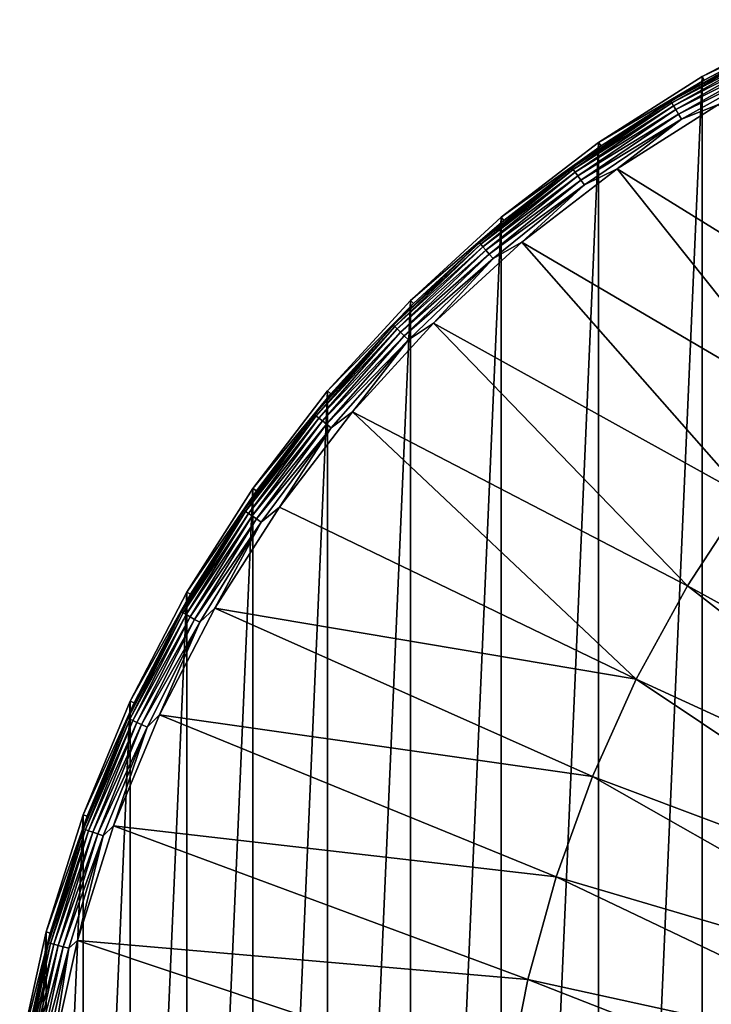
# Model space of a CAD drawing. Header units: metres. Extents: x -263 to 72, y -72 to 102.
# Tile 46 of 256: x -71 to -36, y 15 to 66. Entities that reach past the tile are written whole.
import ezdxf

# ---------------------------------------------------------------- set-up
doc = ezdxf.new("R2010")
doc.units = ezdxf.units.M
doc.layers.add('solid_FREE_STANDING_ONO_SW0004', color=7, linetype='CONTINUOUS')

msp = doc.modelspace()

# ---------------------------------------------------------------- linework, layer by layer
at = {"layer": 'solid_FREE_STANDING_ONO_SW0004'}
for points in [[(-36.250072, -62.786797, -887), (-36.250069, 62.7868, -887), (-30.63979, 65.707329, -887)], [(-30.639791, -65.707329, -887), (-36.250072, -62.786797, -887), (-30.63979, 65.707329, -887)], [(-30.63979, 65.707329, -887), (-36.250069, 62.7868, -887), (-30.548302, 65.51104, -874.593201)], [(-36.250069, 62.7868, -887), (-36.14172, 62.599293, -874.593201), (-30.548302, 65.51104, -874.593201)], [(-32.524097, 64.507698, -874.272705), (-30.548302, 65.51104, -874.593201), (-36.14172, 62.599293, -874.593201)], [(-37.877563, 61.517071, -874.272705), (-32.524097, 64.507698, -874.272705), (-36.14172, 62.599293, -874.593201)], [(-32.475067, 64.410454, -873.966553), (-32.524097, 64.507698, -874.272705), (-37.877563, 61.517071, -874.272705)], [(-37.820465, 61.424335, -873.966553), (-32.475067, 64.410454, -873.966553), (-37.877563, 61.517071, -874.272705)], [(-32.397507, 64.256615, -873.690979), (-32.475067, 64.410454, -873.966553), (-37.820465, 61.424335, -873.966553)], [(-37.730133, 61.277634, -873.690979), (-32.397507, 64.256615, -873.690979), (-37.820465, 61.424335, -873.966553)], [(-32.295048, 64.053406, -873.459045), (-32.397507, 64.256615, -873.690979), (-37.730133, 61.277634, -873.690979)], [(-37.610813, 61.083843, -873.459045), (-32.295048, 64.053406, -873.459045), (-37.730133, 61.277634, -873.690979)], [(-32.172508, 63.81036, -873.281555), (-32.295048, 64.053406, -873.459045), (-37.610813, 61.083843, -873.459045)], [(-37.468102, 60.852062, -873.281555), (-32.172508, 63.81036, -873.281555), (-37.610813, 61.083843, -873.459045)], [(-32.035629, 63.538883, -873.166809), (-32.172508, 63.81036, -873.281555), (-37.468102, 60.852062, -873.281555)], [(-37.308697, 60.59317, -873.166809), (-32.035629, 63.538883, -873.166809), (-37.468102, 60.852062, -873.281555)], [(-35.418156, 61.346603, -873.1203), (-32.035629, 63.538883, -873.166809), (-37.308697, 60.59317, -873.166809)], [(-41.584316, -59.388508, -887), (-41.584305, 59.388515, -887), (-36.250069, 62.7868, -887)], [(-36.250072, -62.786797, -887), (-41.584316, -59.388508, -887), (-36.250069, 62.7868, -887)], [(-36.250069, 62.7868, -887), (-41.584305, 59.388515, -887), (-36.14172, 62.599293, -874.593201)], [(-41.584305, 59.388515, -887), (-41.460079, 59.211124, -874.593201), (-36.14172, 62.599293, -874.593201)], [(-37.877563, 61.517071, -874.272705), (-36.14172, 62.599293, -874.593201), (-41.460079, 59.211124, -874.593201)], [(-42.958118, 58.083214, -874.272705), (-37.877563, 61.517071, -874.272705), (-41.460079, 59.211124, -874.593201)], [(-37.820465, 61.424335, -873.966553), (-37.877563, 61.517071, -874.272705), (-42.958118, 58.083214, -874.272705)], [(-42.893364, 57.995655, -873.966553), (-37.820465, 61.424335, -873.966553), (-42.958118, 58.083214, -874.272705)], [(-37.730133, 61.277634, -873.690979), (-37.820465, 61.424335, -873.966553), (-42.893364, 57.995655, -873.966553)], [(-40.630077, 58.026272, -873.1203), (-35.418156, 61.346603, -873.1203), (-37.308697, 60.59317, -873.166809)], [(-26.986883, 49.60038, -872.66272), (-35.418156, 61.346603, -873.1203), (-40.630077, 58.026272, -873.1203)], [(-42.790916, 57.85714, -873.690979), (-37.730133, 61.277634, -873.690979), (-42.893364, 57.995655, -873.966553)], [(-37.610813, 61.083843, -873.459045), (-37.730133, 61.277634, -873.690979), (-42.790916, 57.85714, -873.690979)], [(-42.655594, 57.674168, -873.459045), (-37.610813, 61.083843, -873.459045), (-42.790916, 57.85714, -873.690979)], [(-37.468102, 60.852062, -873.281555), (-37.610813, 61.083843, -873.459045), (-42.655594, 57.674168, -873.459045)], [(-42.493736, 57.455326, -873.281555), (-37.468102, 60.852062, -873.281555), (-42.655594, 57.674168, -873.459045)], [(-37.308697, 60.59317, -873.166809), (-37.468102, 60.852062, -873.281555), (-42.493736, 57.455326, -873.281555)], [(-42.31295, 57.210884, -873.166809), (-37.308697, 60.59317, -873.166809), (-42.493736, 57.455326, -873.281555)], [(-40.630077, 58.026272, -873.1203), (-37.308697, 60.59317, -873.166809), (-42.31295, 57.210884, -873.166809)], [(-46.602028, -55.53828, -887), (-46.602016, 55.538292, -887), (-41.584305, 59.388515, -887)], [(-41.584316, -59.388508, -887), (-46.602028, -55.53828, -887), (-41.584305, 59.388515, -887)], [(-41.584305, 59.388515, -887), (-46.602016, 55.538292, -887), (-41.460079, 59.211124, -874.593201)], [(-46.602016, 55.538292, -887), (-46.462898, 55.372326, -874.593201), (-41.460079, 59.211124, -874.593201)], [(-42.958118, 58.083214, -874.272705), (-41.460079, 59.211124, -874.593201), (-46.462898, 55.372326, -874.593201)], [(-47.729164, 54.230865, -874.272705), (-42.958118, 58.083214, -874.272705), (-46.462898, 55.372326, -874.593201)], [(-42.893364, 57.995655, -873.966553), (-42.958118, 58.083214, -874.272705), (-47.729164, 54.230865, -874.272705)], [(-47.657215, 54.149113, -873.966553), (-42.893364, 57.995655, -873.966553), (-47.729164, 54.230865, -874.272705)], [(-42.790916, 57.85714, -873.690979), (-42.893364, 57.995655, -873.966553), (-47.657215, 54.149113, -873.966553)], [(-47.543392, 54.019787, -873.690979), (-42.790916, 57.85714, -873.690979), (-47.657215, 54.149113, -873.966553)], [(-42.655594, 57.674168, -873.459045), (-42.790916, 57.85714, -873.690979), (-47.543392, 54.019787, -873.690979)], [(-45.532791, 54.264317, -873.1203), (-40.630077, 58.026272, -873.1203), (-42.31295, 57.210884, -873.166809)], [(-30.65844, 45.522518, -872.618652), (-40.630077, 58.026272, -873.1203), (-45.532791, 54.264317, -873.1203)], [(-26.986883, 49.60038, -872.66272), (-40.630077, 58.026272, -873.1203), (-30.65844, 45.522518, -872.618652)], [(-47.393036, 53.848949, -873.459045), (-42.655594, 57.674168, -873.459045), (-47.543392, 54.019787, -873.690979)], [(-42.493736, 57.455326, -873.281555), (-42.655594, 57.674168, -873.459045), (-47.393036, 53.848949, -873.459045)], [(-47.213207, 53.644623, -873.281555), (-42.493736, 57.455326, -873.281555), (-47.393036, 53.848949, -873.459045)], [(-42.31295, 57.210884, -873.166809), (-42.493736, 57.455326, -873.281555), (-47.213207, 53.644623, -873.281555)], [(-47.012341, 53.416393, -873.166809), (-42.31295, 57.210884, -873.166809), (-47.213207, 53.644623, -873.281555)], [(-45.532791, 54.264317, -873.1203), (-42.31295, 57.210884, -873.166809), (-47.012341, 53.416393, -873.166809)], [(-51.265244, -51.26524, -887), (-51.265236, 51.265247, -887), (-46.602016, 55.538292, -887)], [(-46.602028, -55.53828, -887), (-51.265244, -51.26524, -887), (-46.602016, 55.538292, -887)], [(-46.602016, 55.538292, -887), (-51.265236, 51.265247, -887), (-46.462898, 55.372326, -874.593201)], [(-51.265236, 51.265247, -887), (-51.11211, 51.11211, -874.593201), (-46.462898, 55.372326, -874.593201)], [(-47.729164, 54.230865, -874.272705), (-46.462898, 55.372326, -874.593201), (-51.11211, 51.11211, -874.593201)], [(-52.156319, 49.987782, -874.272705), (-47.729164, 54.230865, -874.272705), (-51.11211, 51.11211, -874.593201)], [(-47.657215, 54.149113, -873.966553), (-47.729164, 54.230865, -874.272705), (-52.156319, 49.987782, -874.272705)], [(-50.088985, 50.089371, -873.1203), (-45.532791, 54.264317, -873.1203), (-47.012341, 53.416393, -873.166809)], [(-34.004745, 41.17374, -872.578491), (-45.532791, 54.264317, -873.1203), (-50.088985, 50.089371, -873.1203)], [(-30.65844, 45.522518, -872.618652), (-45.532791, 54.264317, -873.1203), (-34.004745, 41.17374, -872.578491)], [(-52.077694, 49.912426, -873.966553), (-47.657215, 54.149113, -873.966553), (-52.156319, 49.987782, -874.272705)], [(-47.543392, 54.019787, -873.690979), (-47.657215, 54.149113, -873.966553), (-52.077694, 49.912426, -873.966553)], [(-51.953312, 49.793217, -873.690979), (-47.543392, 54.019787, -873.690979), (-52.077694, 49.912426, -873.966553)], [(-47.393036, 53.848949, -873.459045), (-47.543392, 54.019787, -873.690979), (-51.953312, 49.793217, -873.690979)], [(-51.789013, 49.635746, -873.459045), (-47.393036, 53.848949, -873.459045), (-51.953312, 49.793217, -873.690979)], [(-47.213207, 53.644623, -873.281555), (-47.393036, 53.848949, -873.459045), (-51.789013, 49.635746, -873.459045)], [(-51.592503, 49.447407, -873.281555), (-47.213207, 53.644623, -873.281555), (-51.789013, 49.635746, -873.459045)], [(-47.012341, 53.416393, -873.166809), (-47.213207, 53.644623, -873.281555), (-51.592503, 49.447407, -873.281555)], [(-51.373005, 49.237038, -873.166809), (-47.012341, 53.416393, -873.166809), (-51.592503, 49.447407, -873.281555)], [(-50.088985, 50.089371, -873.1203), (-47.012341, 53.416393, -873.166809), (-51.373005, 49.237038, -873.166809)], [(-55.538288, -46.60202, -887), (-55.538273, 46.602039, -887), (-51.265236, 51.265247, -887)], [(-51.265244, -51.26524, -887), (-55.538288, -46.60202, -887), (-51.265236, 51.265247, -887)], [(-51.265236, 51.265247, -887), (-55.538273, 46.602039, -887), (-51.11211, 51.11211, -874.593201)], [(-55.538273, 46.602039, -887), (-55.372326, 46.462898, -874.593201), (-51.11211, 51.11211, -874.593201)], [(-52.156319, 49.987782, -874.272705), (-51.11211, 51.11211, -874.593201), (-55.372326, 46.462898, -874.593201)], [(-56.207684, 45.384533, -874.272705), (-52.156319, 49.987782, -874.272705), (-55.372326, 46.462898, -874.593201)], [(-52.077694, 49.912426, -873.966553), (-52.156319, 49.987782, -874.272705), (-56.207684, 45.384533, -874.272705)], [(-56.122952, 45.31612, -873.966553), (-52.077694, 49.912426, -873.966553), (-56.207684, 45.384533, -874.272705)], [(-51.953312, 49.793217, -873.690979), (-52.077694, 49.912426, -873.966553), (-56.122952, 45.31612, -873.966553)], [(-55.988911, 45.20789, -873.690979), (-51.953312, 49.793217, -873.690979), (-56.122952, 45.31612, -873.966553)], [(-51.789013, 49.635746, -873.459045), (-51.953312, 49.793217, -873.690979), (-55.988911, 45.20789, -873.690979)], [(-54.263973, 45.533203, -873.1203), (-50.088985, 50.089371, -873.1203), (-51.373005, 49.237038, -873.166809)], [(-37.005882, 36.579929, -872.542419), (-50.088985, 50.089371, -873.1203), (-54.263973, 45.533203, -873.1203)], [(-34.004745, 41.17374, -872.578491), (-50.088985, 50.089371, -873.1203), (-37.005882, 36.579929, -872.542419)], [(-55.811848, 45.064919, -873.459045), (-51.789013, 49.635746, -873.459045), (-55.988911, 45.20789, -873.690979)], [(-51.592503, 49.447407, -873.281555), (-51.789013, 49.635746, -873.459045), (-55.811848, 45.064919, -873.459045)], [(-55.600071, 44.893925, -873.281555), (-51.592503, 49.447407, -873.281555), (-55.811848, 45.064919, -873.459045)], [(-51.373005, 49.237038, -873.166809), (-51.592503, 49.447407, -873.281555), (-55.600071, 44.893925, -873.281555)], [(-55.363525, 44.702923, -873.166809), (-51.373005, 49.237038, -873.166809), (-55.600071, 44.893925, -873.281555)], [(-54.263973, 45.533203, -873.1203), (-51.373005, 49.237038, -873.166809), (-55.363525, 44.702923, -873.166809)], [(-59.388515, -41.584305, -887), (-59.388496, 41.584332, -887), (-55.538273, 46.602039, -887)], [(-55.538288, -46.60202, -887), (-59.388515, -41.584305, -887), (-55.538273, 46.602039, -887)], [(-55.538273, 46.602039, -887), (-59.388496, 41.584332, -887), (-55.372326, 46.462898, -874.593201)], [(-59.388496, 41.584332, -887), (-59.211128, 41.460075, -874.593201), (-55.372326, 46.462898, -874.593201)], [(-56.207684, 45.384533, -874.272705), (-55.372326, 46.462898, -874.593201), (-59.211128, 41.460075, -874.593201)], [(-59.854073, 40.454292, -874.272705), (-56.207684, 45.384533, -874.272705), (-59.211128, 41.460075, -874.593201)], [(-56.122952, 45.31612, -873.966553), (-56.207684, 45.384533, -874.272705), (-59.854073, 40.454292, -874.272705)], [(-59.763844, 40.393311, -873.966553), (-56.122952, 45.31612, -873.966553), (-59.854073, 40.454292, -874.272705)], [(-55.988911, 45.20789, -873.690979), (-56.122952, 45.31612, -873.966553), (-59.763844, 40.393311, -873.966553)], [(-59.621105, 40.296833, -873.690979), (-55.988911, 45.20789, -873.690979), (-59.763844, 40.393311, -873.966553)], [(-55.811848, 45.064919, -873.459045), (-55.988911, 45.20789, -873.690979), (-59.621105, 40.296833, -873.690979)], [(-58.025982, 40.630489, -873.1203), (-54.263973, 45.533203, -873.1203), (-55.363525, 44.702923, -873.166809)], [(-39.643993, 31.768421, -872.510742), (-54.263973, 45.533203, -873.1203), (-58.025982, 40.630489, -873.1203)], [(-37.005882, 36.579929, -872.542419), (-54.263973, 45.533203, -873.1203), (-39.643993, 31.768421, -872.510742)], [(-59.432556, 40.169395, -873.459045), (-55.811848, 45.064919, -873.459045), (-59.621105, 40.296833, -873.690979)], [(-55.600071, 44.893925, -873.281555), (-55.811848, 45.064919, -873.459045), (-59.432556, 40.169395, -873.459045)], [(-59.207043, 40.016975, -873.281555), (-55.600071, 44.893925, -873.281555), (-59.432556, 40.169395, -873.459045)], [(-55.363525, 44.702923, -873.166809), (-55.600071, 44.893925, -873.281555), (-59.207043, 40.016975, -873.281555)], [(-58.955151, 39.846725, -873.166809), (-55.363525, 44.702923, -873.166809), (-59.207043, 40.016975, -873.281555)], [(-58.025982, 40.630489, -873.1203), (-55.363525, 44.702923, -873.166809), (-58.955151, 39.846725, -873.166809)], [(-62.786804, -36.250061, -887), (-62.786793, 36.250084, -887), (-59.388496, 41.584332, -887)], [(-59.388515, -41.584305, -887), (-62.786804, -36.250061, -887), (-59.388496, 41.584332, -887)], [(-59.388496, 41.584332, -887), (-62.786793, 36.250084, -887), (-59.211128, 41.460075, -874.593201)], [(-62.786793, 36.250084, -887), (-62.599293, 36.14172, -874.593201), (-59.211128, 41.460075, -874.593201)], [(-59.854073, 40.454292, -874.272705), (-59.211128, 41.460075, -874.593201), (-62.599293, 36.14172, -874.593201)], [(-34.004745, 41.17374, -872.578491), (-37.005882, 36.579929, -872.542419), (-16.179327, 25.143127, -872.088928)], [(-61.346378, 35.418545, -873.1203), (-58.025982, 40.630489, -873.1203), (-58.955151, 39.846725, -873.166809)], [(-39.643993, 31.768421, -872.510742), (-58.025982, 40.630489, -873.1203), (-61.346378, 35.418545, -873.1203)], [(-63.06921, 35.232574, -874.272705), (-59.854073, 40.454292, -874.272705), (-62.599293, 36.14172, -874.593201)], [(-59.763844, 40.393311, -873.966553), (-59.854073, 40.454292, -874.272705), (-63.06921, 35.232574, -874.272705)], [(-62.974136, 35.179462, -873.966553), (-59.763844, 40.393311, -873.966553), (-63.06921, 35.232574, -874.272705)], [(-59.621105, 40.296833, -873.690979), (-59.763844, 40.393311, -873.966553), (-62.974136, 35.179462, -873.966553)], [(-62.82373, 35.095444, -873.690979), (-59.621105, 40.296833, -873.690979), (-62.974136, 35.179462, -873.966553)], [(-59.432556, 40.169395, -873.459045), (-59.621105, 40.296833, -873.690979), (-62.82373, 35.095444, -873.690979)], [(-62.625053, 34.984455, -873.459045), (-59.432556, 40.169395, -873.459045), (-62.82373, 35.095444, -873.690979)], [(-59.207043, 40.016975, -873.281555), (-59.432556, 40.169395, -873.459045), (-62.625053, 34.984455, -873.459045)], [(-62.387424, 34.851707, -873.281555), (-59.207043, 40.016975, -873.281555), (-62.625053, 34.984455, -873.459045)], [(-58.955151, 39.846725, -873.166809), (-59.207043, 40.016975, -873.281555), (-62.387424, 34.851707, -873.281555)], [(-62.122002, 34.70343, -873.166809), (-58.955151, 39.846725, -873.166809), (-62.387424, 34.851707, -873.281555)], [(-61.346378, 35.418545, -873.1203), (-58.955151, 39.846725, -873.166809), (-62.122002, 34.70343, -873.166809)], [(-37.005882, 36.579929, -872.542419), (-39.643993, 31.768421, -872.510742), (-18.057133, 21.8568, -872.066406)], [(-37.005882, 36.579929, -872.542419), (-18.057133, 21.8568, -872.066406), (-16.179327, 25.143127, -872.088928)], [(-65.707329, -30.639786, -887), (-65.707321, 30.639803, -887), (-62.786793, 36.250084, -887)], [(-62.786804, -36.250061, -887), (-65.707329, -30.639786, -887), (-62.786793, 36.250084, -887)], [(-62.786793, 36.250084, -887), (-65.707321, 30.639803, -887), (-62.599293, 36.14172, -874.593201)], [(-65.707321, 30.639803, -887), (-65.51104, 30.5483, -874.593201), (-62.599293, 36.14172, -874.593201)], [(-63.06921, 35.232574, -874.272705), (-62.599293, 36.14172, -874.593201), (-65.51104, 30.5483, -874.593201)], [(-65.829933, 29.757006, -874.272705), (-63.06921, 35.232574, -874.272705), (-65.51104, 30.5483, -874.593201)], [(-62.974136, 35.179462, -873.966553), (-63.06921, 35.232574, -874.272705), (-65.829933, 29.757006, -874.272705)], [(-65.730698, 29.712149, -873.966553), (-62.974136, 35.179462, -873.966553), (-65.829933, 29.757006, -874.272705)], [(-62.82373, 35.095444, -873.690979), (-62.974136, 35.179462, -873.966553), (-65.730698, 29.712149, -873.966553)], [(-65.573708, 29.641186, -873.690979), (-62.82373, 35.095444, -873.690979), (-65.730698, 29.712149, -873.966553)], [(-62.625053, 34.984455, -873.459045), (-62.82373, 35.095444, -873.690979), (-65.573708, 29.641186, -873.690979)], [(-65.366333, 29.547445, -873.459045), (-62.625053, 34.984455, -873.459045), (-65.573708, 29.641186, -873.690979)], [(-62.387424, 34.851707, -873.281555), (-62.625053, 34.984455, -873.459045), (-65.366333, 29.547445, -873.459045)], [(-64.19989, 29.937031, -873.1203), (-61.346378, 35.418545, -873.1203), (-62.122002, 34.70343, -873.166809)], [(-41.903378, 26.767855, -872.483643), (-61.346378, 35.418545, -873.1203), (-64.19989, 29.937031, -873.1203)], [(-39.643993, 31.768421, -872.510742), (-61.346378, 35.418545, -873.1203), (-41.903378, 26.767855, -872.483643)], [(-65.118309, 29.435329, -873.281555), (-62.387424, 34.851707, -873.281555), (-65.366333, 29.547445, -873.459045)], [(-62.122002, 34.70343, -873.166809), (-62.387424, 34.851707, -873.281555), (-65.118309, 29.435329, -873.281555)], [(-64.841263, 29.310099, -873.166809), (-62.122002, 34.70343, -873.166809), (-65.118309, 29.435329, -873.281555)], [(-64.19989, 29.937031, -873.1203), (-62.122002, 34.70343, -873.166809), (-64.841263, 29.310099, -873.166809)], [(-39.643993, 31.768421, -872.510742), (-41.903378, 26.767855, -872.483643), (-19.666771, 18.431116, -872.047058)], [(-39.643993, 31.768421, -872.510742), (-19.666771, 18.431116, -872.047058), (-18.057133, 21.8568, -872.066406)], [(-68.127739, -24.796394, -887), (-68.127731, 24.796419, -887), (-65.707321, 30.639803, -887)], [(-65.707329, -30.639786, -887), (-68.127739, -24.796394, -887), (-65.707321, 30.639803, -887)], [(-65.707321, 30.639803, -887), (-68.127731, 24.796419, -887), (-65.51104, 30.5483, -874.593201)], [(-68.127731, 24.796419, -887), (-67.924217, 24.722391, -874.593201), (-65.51104, 30.5483, -874.593201)], [(-65.829933, 29.757006, -874.272705), (-65.51104, 30.5483, -874.593201), (-67.924217, 24.722391, -874.593201)], [(-66.564789, 24.227671, -873.1203), (-64.19989, 29.937031, -873.1203), (-64.841263, 29.310099, -873.166809)], [(-43.770592, 21.607985, -872.461243), (-64.19989, 29.937031, -873.1203), (-66.564789, 24.227671, -873.1203)], [(-41.903378, 26.767855, -872.483643), (-64.19989, 29.937031, -873.1203), (-43.770592, 21.607985, -872.461243)], [(-68.116348, 24.067038, -874.272705), (-65.829933, 29.757006, -874.272705), (-67.924217, 24.722391, -874.593201)], [(-65.730698, 29.712149, -873.966553), (-65.829933, 29.757006, -874.272705), (-68.116348, 24.067038, -874.272705)], [(-68.013672, 24.030758, -873.966553), (-65.730698, 29.712149, -873.966553), (-68.116348, 24.067038, -874.272705)], [(-65.573708, 29.641186, -873.690979), (-65.730698, 29.712149, -873.966553), (-68.013672, 24.030758, -873.966553)], [(-67.851227, 23.973364, -873.690979), (-65.573708, 29.641186, -873.690979), (-68.013672, 24.030758, -873.966553)], [(-65.366333, 29.547445, -873.459045), (-65.573708, 29.641186, -873.690979), (-67.851227, 23.973364, -873.690979)], [(-67.63665, 23.897549, -873.459045), (-65.366333, 29.547445, -873.459045), (-67.851227, 23.973364, -873.690979)], [(-65.118309, 29.435329, -873.281555), (-65.366333, 29.547445, -873.459045), (-67.63665, 23.897549, -873.459045)], [(-67.380005, 23.806871, -873.281555), (-65.118309, 29.435329, -873.281555), (-67.63665, 23.897549, -873.459045)], [(-64.841263, 29.310099, -873.166809), (-65.118309, 29.435329, -873.281555), (-67.380005, 23.806871, -873.281555)], [(-67.093338, 23.705585, -873.166809), (-64.841263, 29.310099, -873.166809), (-67.380005, 23.806871, -873.281555)], [(-66.564789, 24.227671, -873.1203), (-64.841263, 29.310099, -873.166809), (-67.093338, 23.705585, -873.166809)], [(-41.903378, 26.767855, -872.483643), (-43.770592, 21.607985, -872.461243), (-20.99798, 14.887919, -872.031067)], [(-41.903378, 26.767855, -872.483643), (-20.99798, 14.887919, -872.031067), (-19.666771, 18.431116, -872.047058)], [(-68.127731, 24.796419, -887), (-70.029602, 18.764465, -887), (-67.924217, 24.722391, -874.593201)], [(-70.029602, -18.764446, -887), (-70.029602, 18.764465, -887), (-68.127731, 24.796419, -887)], [(-68.127739, -24.796394, -887), (-70.029602, -18.764446, -887), (-68.127731, 24.796419, -887)], [(-70.029602, 18.764465, -887), (-69.820442, 18.70833, -874.593201), (-67.924217, 24.722391, -874.593201)], [(-68.116348, 24.067038, -874.272705), (-67.924217, 24.722391, -874.593201), (-69.820442, 18.70833, -874.593201)], [(-69.911987, 18.203667, -874.272705), (-68.116348, 24.067038, -874.272705), (-69.820442, 18.70833, -874.593201)], [(-68.013672, 24.030758, -873.966553), (-68.116348, 24.067038, -874.272705), (-69.911987, 18.203667, -874.272705)], [(-69.806602, 18.176226, -873.966553), (-68.013672, 24.030758, -873.966553), (-69.911987, 18.203667, -874.272705)], [(-67.851227, 23.973364, -873.690979), (-68.013672, 24.030758, -873.966553), (-69.806602, 18.176226, -873.966553)], [(-69.639877, 18.132813, -873.690979), (-67.851227, 23.973364, -873.690979), (-69.806602, 18.176226, -873.966553)], [(-67.63665, 23.897549, -873.459045), (-67.851227, 23.973364, -873.690979), (-69.639877, 18.132813, -873.690979)], [(-69.41964, 18.075468, -873.459045), (-67.63665, 23.897549, -873.459045), (-69.639877, 18.132813, -873.690979)], [(-67.380005, 23.806871, -873.281555), (-67.63665, 23.897549, -873.459045), (-69.41964, 18.075468, -873.459045)], [(-68.423088, 18.333918, -873.1203), (-66.564789, 24.227671, -873.1203), (-67.093338, 23.705585, -873.166809)], [(-45.234516, 16.319523, -872.443665), (-66.564789, 24.227671, -873.1203), (-68.423088, 18.333918, -873.1203)], [(-43.770592, 21.607985, -872.461243), (-66.564789, 24.227671, -873.1203), (-45.234516, 16.319523, -872.443665)], [(-69.156235, 18.006882, -873.281555), (-67.380005, 23.806871, -873.281555), (-69.41964, 18.075468, -873.459045)], [(-67.093338, 23.705585, -873.166809), (-67.380005, 23.806871, -873.281555), (-69.156235, 18.006882, -873.281555)], [(-68.862007, 17.930273, -873.166809), (-67.093338, 23.705585, -873.166809), (-69.156235, 18.006882, -873.281555)], [(-68.423088, 18.333918, -873.1203), (-67.093338, 23.705585, -873.166809), (-68.862007, 17.930273, -873.166809)], [(-43.770592, 21.607985, -872.461243), (-45.234516, 16.319523, -872.443665), (-22.042269, 11.2498, -872.018555)], [(-43.770592, 21.607985, -872.461243), (-22.042269, 11.2498, -872.018555), (-20.99798, 14.887919, -872.031067)], [(-71.39856, -12.589522, -887), (-71.398552, 12.58953, -887), (-70.029602, 18.764465, -887)], [(-70.029602, -18.764446, -887), (-71.39856, -12.589522, -887), (-70.029602, 18.764465, -887)], [(-70.029602, 18.764465, -887), (-71.398552, 12.58953, -887), (-69.820442, 18.70833, -874.593201)], [(-71.398552, 12.58953, -887), (-71.185287, 12.551887, -874.593201), (-69.820442, 18.70833, -874.593201)], [(-69.911987, 18.203667, -874.272705), (-69.820442, 18.70833, -874.593201), (-71.185287, 12.551887, -874.593201)], [(-69.760635, 12.300623, -873.1203), (-68.423088, 18.333918, -873.1203), (-68.862007, 17.930273, -873.166809)], [(-46.286446, 10.933939, -872.43103), (-68.423088, 18.333918, -873.1203), (-69.760635, 12.300623, -873.1203)], [(-45.234516, 16.319523, -872.443665), (-68.423088, 18.333918, -873.1203), (-46.286446, 10.933939, -872.43103)], [(-71.203911, 12.209136, -874.272705), (-69.911987, 18.203667, -874.272705), (-71.185287, 12.551887, -874.593201)], [(-69.806602, 18.176226, -873.966553), (-69.911987, 18.203667, -874.272705), (-71.203911, 12.209136, -874.272705)], [(-71.096573, 12.190732, -873.966553), (-69.806602, 18.176226, -873.966553), (-71.203911, 12.209136, -874.272705)], [(-69.639877, 18.132813, -873.690979), (-69.806602, 18.176226, -873.966553), (-71.096573, 12.190732, -873.966553)], [(-70.926765, 12.161615, -873.690979), (-69.639877, 18.132813, -873.690979), (-71.096573, 12.190732, -873.966553)], [(-69.41964, 18.075468, -873.459045), (-69.639877, 18.132813, -873.690979), (-70.926765, 12.161615, -873.690979)], [(-70.702461, 12.123155, -873.459045), (-69.41964, 18.075468, -873.459045), (-70.926765, 12.161615, -873.690979)], [(-69.156235, 18.006882, -873.281555), (-69.41964, 18.075468, -873.459045), (-70.702461, 12.123155, -873.459045)], [(-70.434189, 12.077154, -873.281555), (-69.156235, 18.006882, -873.281555), (-70.702461, 12.123155, -873.459045)], [(-68.862007, 17.930273, -873.166809), (-69.156235, 18.006882, -873.281555), (-70.434189, 12.077154, -873.281555)], [(-70.134529, 12.025773, -873.166809), (-68.862007, 17.930273, -873.166809), (-70.434189, 12.077154, -873.281555)], [(-69.760635, 12.300623, -873.1203), (-68.862007, 17.930273, -873.166809), (-70.134529, 12.025773, -873.166809)], [(-45.234516, 16.319523, -872.443665), (-46.286446, 10.933939, -872.43103), (-22.792982, 7.539953, -872.009521)], [(-45.234516, 16.319523, -872.443665), (-22.792982, 7.539953, -872.009521), (-22.042269, 11.2498, -872.018555)]]:
    msp.add_3dface(points, dxfattribs=at)

doc.saveas('drawing.dxf')
